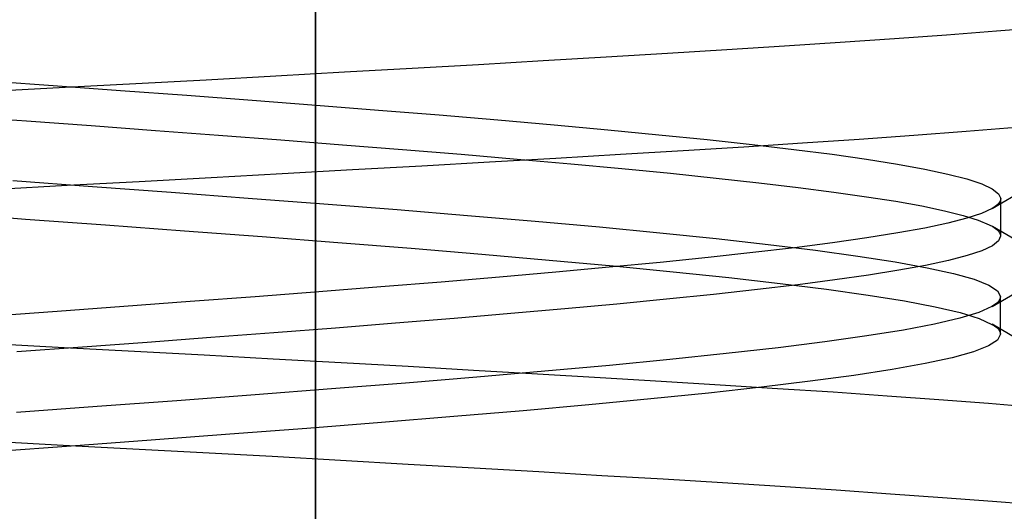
# Model space of a CAD drawing. Header units: millimetres. Extents: x 0 to 93, y -50 to 1.2.
# Tile 43 of 137: x 7.7 to 8.7, y -4.5 to -4. Entities that reach past the tile are written whole.
import ezdxf

# ---------------------------------------------------------------- set-up
doc = ezdxf.new("R2010")
doc.units = ezdxf.units.MM
doc.layers.add('MAIN-2', color=7, linetype='Continuous')

msp = doc.modelspace()

# ---------------------------------------------------------------- linework, layer by layer
at = {"layer": 'MAIN-2'}
for p, q in [((8.0005, -9), (8.0005, 0)), ((8.0005, 0), (8.0005, -9)), ((8.0005, -8), (8.0005, -0.8)), ((8.0005, -0.8), (8.0005, -8)), ((8.6955, -4.0099), (8.744, -4.006)), ((8.6955, -4.0099), (8.744, -4.006)), ((8.5361, -4.0215), (8.5914, -4.0177)), ((8.5361, -4.0215), (8.5914, -4.0177)), ((8.5914, -4.0177), (8.6446, -4.0138)), ((8.5914, -4.0177), (8.6446, -4.0138)), ((8.6446, -4.0138), (8.6955, -4.0099)), ((8.6446, -4.0138), (8.6955, -4.0099)), ((8.4204, -4.0289), (8.4791, -4.0252)), ((8.4204, -4.0289), (8.4791, -4.0252)), ((8.4791, -4.0252), (8.5361, -4.0215)), ((8.4791, -4.0252), (8.5361, -4.0215)), ((8.2329, -4.0402), (8.2973, -4.0364)), ((8.2329, -4.0402), (8.2973, -4.0364)), ((8.2973, -4.0364), (8.3598, -4.0326)), ((8.2973, -4.0364), (8.3598, -4.0326)), ((8.3598, -4.0326), (8.4204, -4.0289)), ((8.3598, -4.0326), (8.4204, -4.0289)), ((8.0301, -4.0518), (8.0991, -4.0479)), ((8.0301, -4.0518), (8.0991, -4.0479)), ((8.0991, -4.0479), (8.1668, -4.044)), ((8.0991, -4.0479), (8.1668, -4.044)), ((8.1668, -4.044), (8.2329, -4.0402)), ((8.1668, -4.044), (8.2329, -4.0402)), ((7.8889, -4.0597), (7.96, -4.0557)), ((7.8889, -4.0597), (7.96, -4.0557)), ((7.96, -4.0557), (8.0301, -4.0518)), ((7.96, -4.0557), (8.0301, -4.0518)), ((7.664, -4.0605), (7.7331, -4.0655)), ((7.664, -4.0605), (7.7331, -4.0655)), ((7.6727, -4.0713), (7.7451, -4.0674)), ((7.6727, -4.0713), (7.7451, -4.0674)), ((7.7331, -4.0655), (7.8016, -4.0705)), ((7.7331, -4.0655), (7.8016, -4.0705)), ((7.7451, -4.0674), (7.8173, -4.0636)), ((7.7451, -4.0674), (7.8173, -4.0636)), ((7.8173, -4.0636), (7.8889, -4.0597)), ((7.8173, -4.0636), (7.8889, -4.0597)), ((7.8016, -4.0705), (7.8693, -4.0755)), ((7.8016, -4.0705), (7.8693, -4.0755)), ((7.8693, -4.0755), (7.9359, -4.0806)), ((7.8693, -4.0755), (7.9359, -4.0806)), ((7.9359, -4.0806), (8.0012, -4.0856)), ((7.9359, -4.0806), (8.0012, -4.0856)), ((8.0012, -4.0856), (8.0649, -4.0906)), ((8.0012, -4.0856), (8.0649, -4.0906)), ((7.639, -4.0969), (7.7057, -4.1017)), ((7.639, -4.0969), (7.7057, -4.1017)), ((8.0649, -4.0906), (8.1268, -4.0956)), ((8.0649, -4.0906), (8.1268, -4.0956)), ((8.1268, -4.0956), (8.1866, -4.1006)), ((8.1268, -4.0956), (8.1866, -4.1006)), ((7.7057, -4.1017), (7.7718, -4.1065)), ((7.7057, -4.1017), (7.7718, -4.1065)), ((7.7718, -4.1065), (7.8372, -4.1113)), ((7.7718, -4.1065), (7.8372, -4.1113)), ((8.1866, -4.1006), (8.244, -4.1056)), ((8.1866, -4.1006), (8.244, -4.1056)), ((8.244, -4.1056), (8.299, -4.1107)), ((8.244, -4.1056), (8.299, -4.1107)), ((8.6646, -4.1122), (8.7157, -4.1082)), ((8.6646, -4.1122), (8.7157, -4.1082)), ((7.8372, -4.1113), (7.9018, -4.1162)), ((7.8372, -4.1113), (7.9018, -4.1162)), ((7.9018, -4.1162), (7.9654, -4.121)), ((7.9018, -4.1162), (7.9654, -4.121)), ((8.299, -4.1107), (8.3511, -4.1157)), ((8.299, -4.1107), (8.3511, -4.1157)), ((8.3511, -4.1157), (8.4002, -4.1207)), ((8.3511, -4.1157), (8.4002, -4.1207)), ((8.5553, -4.1202), (8.6111, -4.1162)), ((8.5553, -4.1202), (8.6111, -4.1162)), ((8.6111, -4.1162), (8.6646, -4.1122)), ((8.6111, -4.1162), (8.6646, -4.1122)), ((7.9654, -4.121), (8.0281, -4.1259)), ((7.9654, -4.121), (8.0281, -4.1259)), ((8.0281, -4.1259), (8.0895, -4.1308)), ((8.0281, -4.1259), (8.0895, -4.1308)), ((8.3757, -4.1318), (8.4376, -4.128)), ((8.3757, -4.1318), (8.4376, -4.128)), ((8.4002, -4.1207), (8.4461, -4.1257)), ((8.4002, -4.1207), (8.4461, -4.1257)), ((8.4376, -4.128), (8.4975, -4.1241)), ((8.4376, -4.128), (8.4975, -4.1241)), ((8.4461, -4.1257), (8.4886, -4.1307)), ((8.4461, -4.1257), (8.4886, -4.1307)), ((8.4975, -4.1241), (8.5553, -4.1202)), ((8.4975, -4.1241), (8.5553, -4.1202)), ((8.0895, -4.1308), (8.1492, -4.1356)), ((8.0895, -4.1308), (8.1492, -4.1356)), ((8.1492, -4.1356), (8.2065, -4.1405)), ((8.1492, -4.1356), (8.2065, -4.1405)), ((8.246, -4.1395), (8.3118, -4.1356)), ((8.246, -4.1395), (8.3118, -4.1356)), ((8.3118, -4.1356), (8.3757, -4.1318)), ((8.3118, -4.1356), (8.3757, -4.1318)), ((8.4886, -4.1307), (8.5277, -4.1357)), ((8.4886, -4.1307), (8.5277, -4.1357)), ((8.5277, -4.1357), (8.563, -4.1408)), ((8.5277, -4.1357), (8.563, -4.1408)), ((8.0384, -4.1512), (8.109, -4.1473)), ((8.0384, -4.1512), (8.109, -4.1473)), ((8.109, -4.1473), (8.1783, -4.1434)), ((8.109, -4.1473), (8.1783, -4.1434)), ((8.1783, -4.1434), (8.246, -4.1395)), ((8.1783, -4.1434), (8.246, -4.1395)), ((8.2065, -4.1405), (8.2612, -4.1453)), ((8.2065, -4.1405), (8.2612, -4.1453)), ((8.2612, -4.1453), (8.3133, -4.1502)), ((8.2612, -4.1453), (8.3133, -4.1502)), ((8.563, -4.1408), (8.5946, -4.1458)), ((8.563, -4.1408), (8.5946, -4.1458)), ((8.5946, -4.1458), (8.6223, -4.1508)), ((8.5946, -4.1458), (8.6223, -4.1508)), ((7.8208, -4.1633), (7.894, -4.1593)), ((7.8208, -4.1633), (7.894, -4.1593)), ((7.894, -4.1593), (7.9666, -4.1552)), ((7.894, -4.1593), (7.9666, -4.1552)), ((7.9666, -4.1552), (8.0384, -4.1512)), ((7.9666, -4.1552), (8.0384, -4.1512)), ((8.3133, -4.1502), (8.3628, -4.155)), ((8.3133, -4.1502), (8.3628, -4.155)), ((8.3628, -4.155), (8.4094, -4.1599)), ((8.3628, -4.155), (8.4094, -4.1599)), ((8.6223, -4.1508), (8.6459, -4.1558)), ((8.6223, -4.1508), (8.6459, -4.1558)), ((8.6459, -4.1558), (8.6653, -4.1608)), ((8.6459, -4.1558), (8.6653, -4.1608)), ((7.6737, -4.1713), (7.7473, -4.1673)), ((7.6737, -4.1713), (7.7473, -4.1673)), ((7.6919, -4.1625), (7.773, -4.1684)), ((7.6919, -4.1625), (7.773, -4.1684)), ((7.7473, -4.1673), (7.8208, -4.1633)), ((7.7473, -4.1673), (7.8208, -4.1633)), ((7.773, -4.1684), (7.8532, -4.1743)), ((7.773, -4.1684), (7.8532, -4.1743)), ((8.4094, -4.1599), (8.4529, -4.1647)), ((8.4094, -4.1599), (8.4529, -4.1647)), ((8.4529, -4.1647), (8.4931, -4.1695)), ((8.4529, -4.1647), (8.4931, -4.1695)), ((8.4931, -4.1695), (8.5297, -4.1742)), ((8.4931, -4.1695), (8.5297, -4.1742)), ((8.6653, -4.1608), (8.6804, -4.1658)), ((8.6653, -4.1608), (8.6804, -4.1658)), ((8.6804, -4.1658), (8.6912, -4.1709)), ((8.6804, -4.1658), (8.6912, -4.1709)), ((7.8532, -4.1743), (7.932, -4.1803)), ((7.8532, -4.1743), (7.932, -4.1803)), ((8.5297, -4.1742), (8.5628, -4.1789)), ((8.5297, -4.1742), (8.5628, -4.1789)), ((8.5628, -4.1789), (8.5927, -4.1836)), ((8.5628, -4.1789), (8.5927, -4.1836)), ((8.6912, -4.1709), (8.6976, -4.1759)), ((8.6912, -4.1709), (8.6976, -4.1759)), ((8.6912, -4.1909), (8.7247, -4.1714)), ((8.6912, -4.1909), (8.7247, -4.1714)), ((8.6976, -4.1759), (8.6998, -4.1809)), ((8.6976, -4.1759), (8.6998, -4.1809)), ((7.932, -4.1803), (8.009, -4.1862)), ((7.932, -4.1803), (8.009, -4.1862)), ((8.009, -4.1862), (8.0838, -4.1921)), ((8.009, -4.1862), (8.0838, -4.1921)), ((8.5927, -4.1836), (8.6193, -4.1884)), ((8.5927, -4.1836), (8.6193, -4.1884)), ((8.6193, -4.1884), (8.6423, -4.1932)), ((8.6193, -4.1884), (8.6423, -4.1932)), ((8.6938, -4.1893), (8.6911, -4.1909)), ((8.6938, -4.1893), (8.6911, -4.1909)), ((8.6959, -4.1876), (8.6938, -4.1893)), ((8.6959, -4.1876), (8.6938, -4.1893)), ((8.6976, -4.1859), (8.6959, -4.1876)), ((8.6976, -4.1859), (8.6959, -4.1876)), ((8.6988, -4.1842), (8.6976, -4.1859)), ((8.6988, -4.1842), (8.6976, -4.1859)), ((8.6995, -4.1826), (8.6988, -4.1842)), ((8.6995, -4.1826), (8.6988, -4.1842)), ((8.6998, -4.1809), (8.6995, -4.1826)), ((8.6998, -4.1809), (8.6995, -4.1826)), ((8.6998, -4.1841), (8.6998, -4.1809)), ((8.6998, -4.1841), (8.6998, -4.1809)), ((8.6998, -4.1873), (8.6998, -4.1841)), ((8.6998, -4.1873), (8.6998, -4.1841)), ((8.6998, -4.1905), (8.6998, -4.1873)), ((8.6998, -4.1905), (8.6998, -4.1873)), ((7.6226, -4.1957), (7.7048, -4.2017)), ((7.6226, -4.1957), (7.7048, -4.2017)), ((8.0838, -4.1921), (8.1559, -4.198)), ((8.0838, -4.1921), (8.1559, -4.198)), ((8.1559, -4.198), (8.2249, -4.2039)), ((8.1559, -4.198), (8.2249, -4.2039)), ((8.6423, -4.1932), (8.6616, -4.198)), ((8.6423, -4.1932), (8.6616, -4.198)), ((8.6616, -4.198), (8.6769, -4.2027)), ((8.6616, -4.198), (8.6769, -4.2027)), ((8.6803, -4.1959), (8.6652, -4.2009)), ((8.6803, -4.1959), (8.6652, -4.2009)), ((8.6911, -4.1909), (8.6803, -4.1959)), ((8.6911, -4.1909), (8.6803, -4.1959)), ((8.6998, -4.1936), (8.6998, -4.1905)), ((8.6998, -4.1936), (8.6998, -4.1905)), ((8.6998, -4.1968), (8.6998, -4.1936)), ((8.6998, -4.1968), (8.6998, -4.1936)), ((8.6998, -4.2), (8.6998, -4.1968)), ((8.6998, -4.2), (8.6998, -4.1968)), ((7.7048, -4.2017), (7.7865, -4.2077)), ((7.7048, -4.2017), (7.7865, -4.2077)), ((7.7865, -4.2077), (7.8671, -4.2136)), ((7.7865, -4.2077), (7.8671, -4.2136)), ((8.2249, -4.2039), (8.2904, -4.2098)), ((8.2249, -4.2039), (8.2904, -4.2098)), ((8.6458, -4.2059), (8.6223, -4.2109)), ((8.6458, -4.2059), (8.6223, -4.2109)), ((8.6652, -4.2009), (8.6458, -4.2059)), ((8.6652, -4.2009), (8.6458, -4.2059)), ((8.6769, -4.2027), (8.6882, -4.2075)), ((8.6769, -4.2027), (8.6882, -4.2075)), ((8.6882, -4.2075), (8.6917, -4.2094)), ((8.6882, -4.2075), (8.6917, -4.2094)), ((8.7249, -4.2287), (8.6914, -4.2092)), ((8.7249, -4.2287), (8.6914, -4.2092)), ((8.6917, -4.2094), (8.6946, -4.2113)), ((8.6917, -4.2094), (8.6946, -4.2113)), ((8.6998, -4.2032), (8.6998, -4.2)), ((8.6998, -4.2032), (8.6998, -4.2)), ((8.6998, -4.2064), (8.6998, -4.2032)), ((8.6998, -4.2064), (8.6998, -4.2032)), ((8.6998, -4.2096), (8.6998, -4.2064)), ((8.6998, -4.2096), (8.6998, -4.2064)), ((8.6998, -4.2127), (8.6998, -4.2096)), ((8.6998, -4.2127), (8.6998, -4.2096)), ((7.8671, -4.2136), (7.9462, -4.2196)), ((7.8671, -4.2136), (7.9462, -4.2196)), ((7.9462, -4.2196), (8.0234, -4.2256)), ((7.9462, -4.2196), (8.0234, -4.2256)), ((8.2904, -4.2098), (8.352, -4.2158)), ((8.2904, -4.2098), (8.352, -4.2158)), ((8.352, -4.2158), (8.4094, -4.2217)), ((8.352, -4.2158), (8.4094, -4.2217)), ((8.5947, -4.2159), (8.5633, -4.2209)), ((8.5947, -4.2159), (8.5633, -4.2209)), ((8.6223, -4.2109), (8.5947, -4.2159)), ((8.6223, -4.2109), (8.5947, -4.2159)), ((8.6946, -4.2113), (8.6968, -4.2132)), ((8.6946, -4.2113), (8.6968, -4.2132)), ((8.6968, -4.2132), (8.6984, -4.2151)), ((8.6968, -4.2132), (8.6984, -4.2151)), ((8.6997, -4.219), (8.6977, -4.224)), ((8.6997, -4.219), (8.6977, -4.224)), ((8.6984, -4.2151), (8.6994, -4.2171)), ((8.6984, -4.2151), (8.6994, -4.2171)), ((8.6994, -4.2171), (8.6997, -4.219)), ((8.6994, -4.2171), (8.6997, -4.219)), ((8.6998, -4.2159), (8.6998, -4.2127)), ((8.6998, -4.2159), (8.6998, -4.2127)), ((8.6998, -4.2191), (8.6998, -4.2159)), ((8.6998, -4.2191), (8.6998, -4.2159)), ((8.0234, -4.2256), (8.0983, -4.2315)), ((8.0234, -4.2256), (8.0983, -4.2315)), ((8.4094, -4.2217), (8.4624, -4.2276)), ((8.4094, -4.2217), (8.4624, -4.2276)), ((8.4624, -4.2276), (8.5107, -4.2335)), ((8.4624, -4.2276), (8.5107, -4.2335)), ((8.5281, -4.2259), (8.4893, -4.2309)), ((8.5281, -4.2259), (8.4893, -4.2309)), ((8.5633, -4.2209), (8.5281, -4.2259)), ((8.5633, -4.2209), (8.5281, -4.2259)), ((8.6913, -4.2289), (8.6807, -4.234)), ((8.6913, -4.2289), (8.6807, -4.234)), ((8.6977, -4.224), (8.6913, -4.2289)), ((8.6977, -4.224), (8.6913, -4.2289)), ((8.0983, -4.2315), (8.1704, -4.2375)), ((8.0983, -4.2315), (8.1704, -4.2375)), ((8.1704, -4.2375), (8.2392, -4.2435)), ((8.1704, -4.2375), (8.2392, -4.2435)), ((8.4469, -4.2359), (8.4012, -4.2409)), ((8.4469, -4.2359), (8.4012, -4.2409)), ((8.4893, -4.2309), (8.4469, -4.2359)), ((8.4893, -4.2309), (8.4469, -4.2359)), ((8.5107, -4.2335), (8.554, -4.2394)), ((8.5107, -4.2335), (8.554, -4.2394)), ((8.554, -4.2394), (8.5921, -4.2453)), ((8.554, -4.2394), (8.5921, -4.2453)), ((8.6657, -4.239), (8.6465, -4.244)), ((8.6657, -4.239), (8.6465, -4.244)), ((8.6807, -4.234), (8.6657, -4.239)), ((8.6807, -4.234), (8.6657, -4.239)), ((8.2392, -4.2435), (8.3044, -4.2494)), ((8.2392, -4.2435), (8.3044, -4.2494)), ((8.3523, -4.2459), (8.3004, -4.2509)), ((8.3523, -4.2459), (8.3004, -4.2509)), ((8.3044, -4.2494), (8.3656, -4.2554)), ((8.3044, -4.2494), (8.3656, -4.2554)), ((8.4012, -4.2409), (8.3523, -4.2459)), ((8.4012, -4.2409), (8.3523, -4.2459)), ((8.5921, -4.2453), (8.6248, -4.2513)), ((8.5921, -4.2453), (8.6248, -4.2513)), ((8.623, -4.249), (8.5958, -4.2539)), ((8.623, -4.249), (8.5958, -4.2539)), ((8.6465, -4.244), (8.623, -4.249)), ((8.6465, -4.244), (8.623, -4.249)), ((8.2457, -4.2559), (8.1885, -4.2609)), ((8.2457, -4.2559), (8.1885, -4.2609)), ((8.3004, -4.2509), (8.2457, -4.2559)), ((8.3004, -4.2509), (8.2457, -4.2559)), ((8.3656, -4.2554), (8.4224, -4.2613)), ((8.3656, -4.2554), (8.4224, -4.2613)), ((8.565, -4.2588), (8.5307, -4.2637)), ((8.565, -4.2588), (8.5307, -4.2637)), ((8.5958, -4.2539), (8.565, -4.2588)), ((8.5958, -4.2539), (8.565, -4.2588)), ((8.6248, -4.2513), (8.6517, -4.2572)), ((8.6248, -4.2513), (8.6517, -4.2572)), ((8.6517, -4.2572), (8.6726, -4.2631)), ((8.6517, -4.2572), (8.6726, -4.2631)), ((8.129, -4.2659), (8.0674, -4.2709)), ((8.129, -4.2659), (8.0674, -4.2709)), ((8.1885, -4.2609), (8.129, -4.2659)), ((8.1885, -4.2609), (8.129, -4.2659)), ((8.4224, -4.2613), (8.4747, -4.2673)), ((8.4224, -4.2613), (8.4747, -4.2673)), ((8.4929, -4.2686), (8.4516, -4.2736)), ((8.4929, -4.2686), (8.4516, -4.2736)), ((8.4747, -4.2673), (8.5222, -4.2733)), ((8.4747, -4.2673), (8.5222, -4.2733)), ((8.5307, -4.2637), (8.4929, -4.2686)), ((8.5307, -4.2637), (8.4929, -4.2686)), ((8.6726, -4.2631), (8.6876, -4.269)), ((8.6726, -4.2631), (8.6876, -4.269)), ((8.6876, -4.269), (8.6966, -4.2749)), ((8.6876, -4.269), (8.6966, -4.2749)), ((8.004, -4.2759), (7.9391, -4.2809)), ((8.004, -4.2759), (7.9391, -4.2809)), ((8.0674, -4.2709), (8.004, -4.2759)), ((8.0674, -4.2709), (8.004, -4.2759)), ((8.4067, -4.2786), (8.3588, -4.2835)), ((8.4067, -4.2786), (8.3588, -4.2835)), ((8.4516, -4.2736), (8.4067, -4.2786)), ((8.4516, -4.2736), (8.4067, -4.2786)), ((8.5222, -4.2733), (8.5645, -4.2792)), ((8.5222, -4.2733), (8.5645, -4.2792)), ((8.5645, -4.2792), (8.6015, -4.2852)), ((8.5645, -4.2792), (8.6015, -4.2852)), ((8.691, -4.291), (8.7246, -4.2714)), ((8.691, -4.291), (8.7246, -4.2714)), ((8.6966, -4.2749), (8.6996, -4.2808)), ((8.6966, -4.2749), (8.6996, -4.2808)), ((7.8727, -4.2859), (7.8052, -4.2909)), ((7.8727, -4.2859), (7.8052, -4.2909)), ((7.9391, -4.2809), (7.8727, -4.2859)), ((7.9391, -4.2809), (7.8727, -4.2859)), ((8.3082, -4.2884), (8.2552, -4.2933)), ((8.3082, -4.2884), (8.2552, -4.2933)), ((8.3588, -4.2835), (8.3082, -4.2884)), ((8.3588, -4.2835), (8.3082, -4.2884)), ((8.6015, -4.2852), (8.6328, -4.2912)), ((8.6015, -4.2852), (8.6328, -4.2912)), ((8.6936, -4.2892), (8.6909, -4.2909)), ((8.6936, -4.2892), (8.6909, -4.2909)), ((8.6957, -4.2875), (8.6936, -4.2892)), ((8.6957, -4.2875), (8.6936, -4.2892)), ((8.6974, -4.2859), (8.6957, -4.2875)), ((8.6974, -4.2859), (8.6957, -4.2875)), ((8.6986, -4.2842), (8.6974, -4.2859)), ((8.6986, -4.2842), (8.6974, -4.2859)), ((8.6993, -4.2825), (8.6986, -4.2842)), ((8.6993, -4.2825), (8.6986, -4.2842)), ((8.6996, -4.2808), (8.6993, -4.2825)), ((8.6996, -4.2808), (8.6993, -4.2825)), ((8.6996, -4.2841), (8.6996, -4.2809)), ((8.6996, -4.2841), (8.6996, -4.2809)), ((8.6996, -4.2872), (8.6996, -4.2841)), ((8.6996, -4.2872), (8.6996, -4.2841)), ((8.6996, -4.2904), (8.6996, -4.2872)), ((8.6996, -4.2904), (8.6996, -4.2872)), ((7.737, -4.2959), (7.6682, -4.3009)), ((7.737, -4.2959), (7.6682, -4.3009)), ((7.8052, -4.2909), (7.737, -4.2959)), ((7.8052, -4.2909), (7.737, -4.2959)), ((8.1998, -4.2981), (8.1422, -4.303)), ((8.1998, -4.2981), (8.1422, -4.303)), ((8.2552, -4.2933), (8.1998, -4.2981)), ((8.2552, -4.2933), (8.1998, -4.2981)), ((8.6328, -4.2912), (8.6583, -4.2971)), ((8.6328, -4.2912), (8.6583, -4.2971)), ((8.6775, -4.2969), (8.658, -4.3029)), ((8.6775, -4.2969), (8.658, -4.3029)), ((8.6583, -4.2971), (8.6777, -4.3031)), ((8.6583, -4.2971), (8.6777, -4.3031)), ((8.6909, -4.2909), (8.6775, -4.2969)), ((8.6909, -4.2909), (8.6775, -4.2969)), ((8.6996, -4.2936), (8.6996, -4.2904)), ((8.6996, -4.2936), (8.6996, -4.2904)), ((8.6996, -4.2968), (8.6996, -4.2936)), ((8.6996, -4.2968), (8.6996, -4.2936)), ((8.6996, -4.3), (8.6996, -4.2968)), ((8.6996, -4.3), (8.6996, -4.2968)), ((8.6996, -4.3032), (8.6996, -4.3)), ((8.6996, -4.3032), (8.6996, -4.3)), ((8.0824, -4.3079), (8.021, -4.3128)), ((8.0824, -4.3079), (8.021, -4.3128)), ((8.1422, -4.303), (8.0824, -4.3079)), ((8.1422, -4.303), (8.0824, -4.3079)), ((8.6323, -4.3089), (8.6007, -4.3149)), ((8.6323, -4.3089), (8.6007, -4.3149)), ((8.658, -4.3029), (8.6323, -4.3089)), ((8.658, -4.3029), (8.6323, -4.3089)), ((8.6777, -4.3031), (8.6909, -4.3091)), ((8.6777, -4.3031), (8.6909, -4.3091)), ((8.6909, -4.3091), (8.6936, -4.3107)), ((8.6909, -4.3091), (8.6936, -4.3107)), ((8.7245, -4.3286), (8.691, -4.309)), ((8.7245, -4.3286), (8.691, -4.309)), ((8.6996, -4.3063), (8.6996, -4.3032)), ((8.6996, -4.3063), (8.6996, -4.3032)), ((8.6996, -4.3095), (8.6996, -4.3063)), ((8.6996, -4.3095), (8.6996, -4.3063)), ((8.6996, -4.3127), (8.6996, -4.3095)), ((8.6996, -4.3127), (8.6996, -4.3095)), ((7.958, -4.3177), (7.8939, -4.3226)), ((7.958, -4.3177), (7.8939, -4.3226)), ((8.021, -4.3128), (7.958, -4.3177)), ((8.021, -4.3128), (7.958, -4.3177)), ((8.6007, -4.3149), (8.5633, -4.3209)), ((8.6007, -4.3149), (8.5633, -4.3209)), ((8.6936, -4.3107), (8.6957, -4.3124)), ((8.6936, -4.3107), (8.6957, -4.3124)), ((8.6957, -4.3124), (8.6974, -4.3141)), ((8.6957, -4.3124), (8.6974, -4.3141)), ((8.6996, -4.3191), (8.6965, -4.3251)), ((8.6996, -4.3191), (8.6965, -4.3251)), ((8.6974, -4.3141), (8.6986, -4.3158)), ((8.6974, -4.3141), (8.6986, -4.3158)), ((8.6986, -4.3158), (8.6993, -4.3174)), ((8.6986, -4.3158), (8.6993, -4.3174)), ((8.6993, -4.3174), (8.6996, -4.3191)), ((8.6993, -4.3174), (8.6996, -4.3191)), ((8.6996, -4.3159), (8.6996, -4.3127)), ((8.6996, -4.3159), (8.6996, -4.3127)), ((8.6996, -4.3191), (8.6996, -4.3159)), ((8.6996, -4.3191), (8.6996, -4.3159)), ((7.6722, -4.3287), (7.7442, -4.3325)), ((7.6722, -4.3287), (7.7442, -4.3325)), ((7.8288, -4.3274), (7.7628, -4.3323)), ((7.8288, -4.3274), (7.7628, -4.3323)), ((7.8939, -4.3226), (7.8288, -4.3274)), ((7.8939, -4.3226), (7.8288, -4.3274)), ((8.5205, -4.3269), (8.4726, -4.3329)), ((8.5205, -4.3269), (8.4726, -4.3329)), ((8.5633, -4.3209), (8.5205, -4.3269)), ((8.5633, -4.3209), (8.5205, -4.3269)), ((8.6965, -4.3251), (8.6873, -4.3311)), ((8.6965, -4.3251), (8.6873, -4.3311)), ((7.7628, -4.3323), (7.696, -4.3371)), ((7.7628, -4.3323), (7.696, -4.3371)), ((7.7442, -4.3325), (7.8158, -4.3364)), ((7.7442, -4.3325), (7.8158, -4.3364)), ((7.8158, -4.3364), (7.887, -4.3402)), ((7.8158, -4.3364), (7.887, -4.3402)), ((7.887, -4.3402), (7.9574, -4.3441)), ((7.887, -4.3402), (7.9574, -4.3441)), ((8.4197, -4.3389), (8.3623, -4.3449)), ((8.4197, -4.3389), (8.3623, -4.3449)), ((8.4726, -4.3329), (8.4197, -4.3389)), ((8.4726, -4.3329), (8.4197, -4.3389)), ((8.6719, -4.3371), (8.6504, -4.3431)), ((8.6719, -4.3371), (8.6504, -4.3431)), ((8.6873, -4.3311), (8.6719, -4.3371)), ((8.6873, -4.3311), (8.6719, -4.3371)), ((7.9574, -4.3441), (8.0269, -4.348)), ((7.9574, -4.3441), (8.0269, -4.348)), ((8.0269, -4.348), (8.0951, -4.3518)), ((8.0269, -4.348), (8.0951, -4.3518)), ((8.3623, -4.3449), (8.3005, -4.3509)), ((8.3623, -4.3449), (8.3005, -4.3509)), ((8.6227, -4.3491), (8.5892, -4.3551)), ((8.6227, -4.3491), (8.5892, -4.3551)), ((8.6504, -4.3431), (8.6227, -4.3491)), ((8.6504, -4.3431), (8.6227, -4.3491)), ((8.0951, -4.3518), (8.162, -4.3556)), ((8.0951, -4.3518), (8.162, -4.3556)), ((8.162, -4.3556), (8.2273, -4.3594)), ((8.162, -4.3556), (8.2273, -4.3594)), ((8.2346, -4.3569), (8.1651, -4.3629)), ((8.2346, -4.3569), (8.1651, -4.3629)), ((8.2273, -4.3594), (8.2911, -4.3632)), ((8.2273, -4.3594), (8.2911, -4.3632)), ((8.3005, -4.3509), (8.2346, -4.3569)), ((8.3005, -4.3509), (8.2346, -4.3569)), ((8.5892, -4.3551), (8.55, -4.3611)), ((8.5892, -4.3551), (8.55, -4.3611)), ((8.0923, -4.3689), (8.0168, -4.3749)), ((8.0923, -4.3689), (8.0168, -4.3749)), ((8.1651, -4.3629), (8.0923, -4.3689)), ((8.1651, -4.3629), (8.0923, -4.3689)), ((8.2911, -4.3632), (8.3532, -4.3669)), ((8.2911, -4.3632), (8.3532, -4.3669)), ((8.3532, -4.3669), (8.4135, -4.3706)), ((8.3532, -4.3669), (8.4135, -4.3706)), ((8.5055, -4.3671), (8.4559, -4.3731)), ((8.5055, -4.3671), (8.4559, -4.3731)), ((8.55, -4.3611), (8.5055, -4.3671)), ((8.55, -4.3611), (8.5055, -4.3671)), ((8.0168, -4.3749), (7.9389, -4.3809)), ((8.0168, -4.3749), (7.9389, -4.3809)), ((8.4016, -4.3791), (8.3427, -4.3851)), ((8.4016, -4.3791), (8.3427, -4.3851)), ((8.4559, -4.3731), (8.4016, -4.3791)), ((8.4559, -4.3731), (8.4016, -4.3791)), ((8.4135, -4.3706), (8.4721, -4.3743)), ((8.4135, -4.3706), (8.4721, -4.3743)), ((8.4721, -4.3743), (8.5289, -4.378)), ((8.4721, -4.3743), (8.5289, -4.378)), ((8.5289, -4.378), (8.5838, -4.3818)), ((8.5289, -4.378), (8.5838, -4.3818)), ((7.8591, -4.3869), (7.7778, -4.3929)), ((7.8591, -4.3869), (7.7778, -4.3929)), ((7.9389, -4.3809), (7.8591, -4.3869)), ((7.9389, -4.3809), (7.8591, -4.3869)), ((8.3427, -4.3851), (8.2796, -4.3911)), ((8.3427, -4.3851), (8.2796, -4.3911)), ((8.5838, -4.3818), (8.6367, -4.3856)), ((8.5838, -4.3818), (8.6367, -4.3856)), ((8.6367, -4.3856), (8.6874, -4.3895)), ((8.6367, -4.3856), (8.6874, -4.3895)), ((8.6874, -4.3895), (8.7357, -4.3934)), ((8.6874, -4.3895), (8.7357, -4.3934)), ((7.7778, -4.3929), (7.6956, -4.3989)), ((7.7778, -4.3929), (7.6956, -4.3989)), ((8.2125, -4.3971), (8.1419, -4.4031)), ((8.2125, -4.3971), (8.1419, -4.4031)), ((8.2796, -4.3911), (8.2125, -4.3971)), ((8.2796, -4.3911), (8.2125, -4.3971)), ((8.0681, -4.4091), (7.9918, -4.4151)), ((8.0681, -4.4091), (7.9918, -4.4151)), ((8.1419, -4.4031), (8.0681, -4.4091)), ((8.1419, -4.4031), (8.0681, -4.4091)), ((7.9918, -4.4151), (7.9132, -4.4211)), ((7.9918, -4.4151), (7.9132, -4.4211)), ((7.743, -4.4324), (7.6715, -4.4287)), ((7.743, -4.4324), (7.6715, -4.4287)), ((7.8329, -4.4271), (7.7513, -4.4331)), ((7.8329, -4.4271), (7.7513, -4.4331)), ((7.9132, -4.4211), (7.8329, -4.4271)), ((7.9132, -4.4211), (7.8329, -4.4271)), ((7.7513, -4.4331), (7.6688, -4.4391)), ((7.7513, -4.4331), (7.6688, -4.4391)), ((7.8144, -4.4362), (7.743, -4.4324)), ((7.8144, -4.4362), (7.743, -4.4324)), ((7.8856, -4.4401), (7.8144, -4.4362)), ((7.8856, -4.4401), (7.8144, -4.4362)), ((7.9564, -4.4439), (7.8856, -4.4401)), ((7.9564, -4.4439), (7.8856, -4.4401)), ((8.0263, -4.4479), (7.9564, -4.4439)), ((8.0263, -4.4479), (7.9564, -4.4439)), ((8.0952, -4.4518), (8.0263, -4.4479)), ((8.0952, -4.4518), (8.0263, -4.4479)), ((8.1626, -4.4557), (8.0952, -4.4518)), ((8.1626, -4.4557), (8.0952, -4.4518)), ((8.2285, -4.4595), (8.1626, -4.4557)), ((8.2285, -4.4595), (8.1626, -4.4557)), ((8.2928, -4.4633), (8.2285, -4.4595)), ((8.2928, -4.4633), (8.2285, -4.4595)), ((8.3553, -4.467), (8.2928, -4.4633)), ((8.3553, -4.467), (8.2928, -4.4633)), ((8.4159, -4.4707), (8.3553, -4.467)), ((8.4159, -4.4707), (8.3553, -4.467)), ((8.4748, -4.4744), (8.4159, -4.4707)), ((8.4748, -4.4744), (8.4159, -4.4707)), ((8.532, -4.4782), (8.4748, -4.4744)), ((8.532, -4.4782), (8.4748, -4.4744)), ((8.5872, -4.482), (8.532, -4.4782)), ((8.5872, -4.482), (8.532, -4.4782)), ((8.6405, -4.4858), (8.5872, -4.482)), ((8.6405, -4.4858), (8.5872, -4.482)), ((8.6915, -4.4897), (8.6405, -4.4858)), ((8.6915, -4.4897), (8.6405, -4.4858)), ((8.7399, -4.4936), (8.6915, -4.4897)), ((8.7399, -4.4936), (8.6915, -4.4897))]:
    msp.add_line(p, q, dxfattribs=at)

doc.saveas('drawing.dxf')
